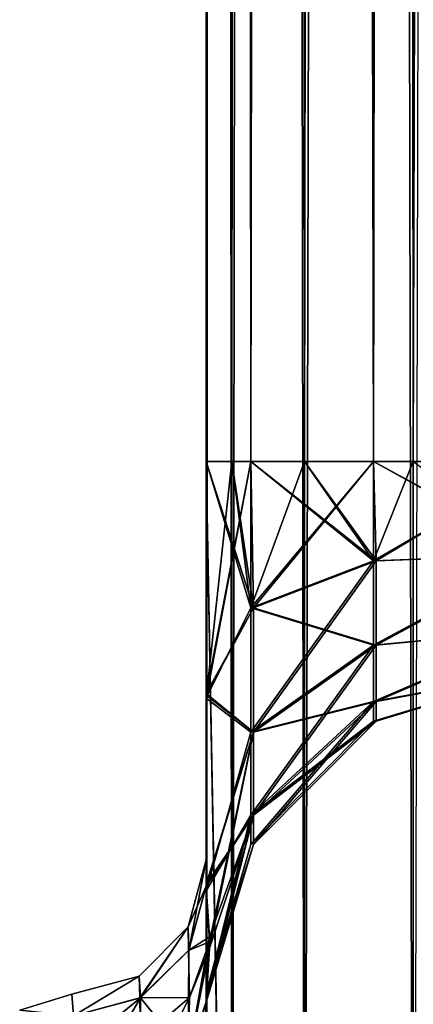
# Model space of a CAD drawing. Extents: x -23 to 470, y -2000 to 0.
# Tile 25 of 246: x 50 to 64, y -1948 to -1912. Entities that reach past the tile are written whole.
import ezdxf

# ---------------------------------------------------------------- set-up
doc = ezdxf.new("R2010")
doc.units = 0
doc.header["$LTSCALE"] = 68.916985
for name, color, linetype in [('10', 7, 'CONTINUOUS'), ('16', 7, 'CONTINUOUS'), ('17', 7, 'CONTINUOUS'), ('18', 7, 'CONTINUOUS'), ('24', 7, 'CONTINUOUS'), ('25', 7, 'CONTINUOUS'), ('45', 7, 'CONTINUOUS'), ('46', 7, 'CONTINUOUS'), ('47', 7, 'CONTINUOUS'), ('49', 7, 'CONTINUOUS'), ('50', 7, 'CONTINUOUS'), ('59', 7, 'CONTINUOUS'), ('64', 7, 'CONTINUOUS'), ('65', 7, 'CONTINUOUS'), ('68', 7, 'CONTINUOUS'), ('71', 7, 'CONTINUOUS')]:
    doc.layers.add(name, color=color, linetype=linetype)

msp = doc.modelspace()

# ---------------------------------------------------------------- linework, layer by layer
at = {"layer": '10', "linetype": 'CONTINUOUS'}
for points in [[(56.45, -1936.859, -1.949), (56.45, -1942.999, 0), (56.45, -1928.15), (56.45, -1936.859, -1.949)], [(56.45, -1928.15), (56.45, -1942.999, 0), (56.45, -1936.864, 1.951), (56.45, -1928.15)], [(56.45, -1982.865, -81.431), (56.45, -1983.734, -81), (56.45, -1928.15, -82), (56.45, -1982.865, -81.431)], [(56.45, -1928.15, -82), (56.45, -1983.734, -81), (56.45, -1936.98, -79.992), (56.45, -1928.15, -82)], [(56.45, -1980, -82), (56.45, -1982.865, -81.431), (56.45, -1928.15, -82), (56.45, -1980, -82)], [(56.45, -1928.15, -41), (56.45, -1936.979, -43.007), (56.45, -1936.811, -39.074), (56.45, -1928.15, -41)], [(56.45, -1928.15, 41), (56.45, -1936.807, 39.076), (56.45, -1936.98, 43.008), (56.45, -1928.15, 41)], [(56.45, -1928.15, 82), (56.45, -1936.979, 79.993), (56.45, -1980, 82), (56.45, -1928.15, 82)], [(56.45, -1936.807, 39.076), (56.45, -1943.901, 33.621), (56.45, -1987.5, 74.5), (56.45, -1936.807, 39.076)], [(56.45, -1936.98, 43.008), (56.45, -1936.807, 39.076), (56.45, -1987.5, 74.5), (56.45, -1936.98, 43.008)], [(56.45, -1936.811, -39.074), (56.45, -1936.979, -43.007), (56.45, -1977.313, -28.505), (56.45, -1936.811, -39.074)], [(56.45, -1943.906, -33.615), (56.45, -1936.811, -39.074), (56.45, -1977.313, -28.505), (56.45, -1943.906, -33.615)], [(56.45, -1943.979, -7.473), (56.45, -1942.999, 0), (56.45, -1936.859, -1.949), (56.45, -1943.979, -7.473)], [(56.45, -1942.999, 0), (56.45, -1943.98, 7.475), (56.45, -1936.864, 1.951), (56.45, -1942.999, 0)], [(56.45, -1936.979, -43.007), (56.45, -1944.159, -48.696), (56.45, -1977.313, -28.505), (56.45, -1936.979, -43.007)], [(56.45, -1936.979, 79.993), (56.45, -1944.159, 74.304), (56.45, -1985.305, 79.801), (56.45, -1936.979, 79.993)], [(56.45, -1980, 82), (56.45, -1936.979, 79.993), (56.45, -1982.865, 81.431), (56.45, -1980, 82)], [(56.45, -1982.865, 81.431), (56.45, -1936.979, 79.993), (56.45, -1983.734, 81), (56.45, -1982.865, 81.431)], [(56.45, -1983.734, 81), (56.45, -1936.979, 79.993), (56.45, -1985.305, 79.801), (56.45, -1983.734, 81)], [(56.45, -1986.933, -77.36), (56.45, -1987.5, -74.5), (56.45, -1936.98, -79.992), (56.45, -1986.933, -77.36)], [(56.45, -1936.98, -79.992), (56.45, -1987.5, -74.5), (56.45, -1944.16, -74.302), (56.45, -1936.98, -79.992)], [(56.45, -1986.5, -78.234), (56.45, -1986.933, -77.36), (56.45, -1936.98, -79.992), (56.45, -1986.5, -78.234)], [(56.45, -1985.305, -79.801), (56.45, -1986.5, -78.234), (56.45, -1936.98, -79.992), (56.45, -1985.305, -79.801)], [(56.45, -1983.734, -81), (56.45, -1985.305, -79.801), (56.45, -1936.98, -79.992), (56.45, -1983.734, -81)], [(56.45, -1944.16, 48.698), (56.45, -1936.98, 43.008), (56.45, -1987.5, 74.5), (56.45, -1944.16, 48.698)], [(56.45, -1943.901, 33.621), (56.45, -1947.986, 25.663), (56.45, -1966.313, 28.431), (56.45, -1943.901, 33.621)], [(56.45, -1987.5, 74.5), (56.45, -1943.901, 33.621), (56.45, -1977.313, 28.505), (56.45, -1987.5, 74.5)], [(56.45, -1977.313, 28.505), (56.45, -1943.901, 33.621), (56.45, -1966.313, 28.431), (56.45, -1977.313, 28.505)], [(56.45, -1947.989, -25.652), (56.45, -1943.906, -33.615), (56.45, -1966.313, -28.431), (56.45, -1947.989, -25.652)], [(56.45, -1966.313, -28.431), (56.45, -1943.906, -33.615), (56.45, -1977.313, -28.505), (56.45, -1966.313, -28.431)], [(56.45, -1948.128, -56.917), (56.45, -1987.5, -24.51), (56.45, -1944.159, -48.696), (56.45, -1948.128, -56.917)], [(56.45, -1944.159, -48.696), (56.45, -1987.5, -24.51), (56.45, -1977.313, -28.505), (56.45, -1944.159, -48.696)], [(56.45, -1944.159, 74.304), (56.45, -1948.128, 66.083), (56.45, -1987.5, 74.5), (56.45, -1944.159, 74.304)], [(56.45, -1985.305, 79.801), (56.45, -1944.159, 74.304), (56.45, -1986.5, 78.234), (56.45, -1985.305, 79.801)], [(56.45, -1986.5, 78.234), (56.45, -1944.159, 74.304), (56.45, -1986.933, 77.36), (56.45, -1986.5, 78.234)], [(56.45, -1986.933, 77.36), (56.45, -1944.159, 74.304), (56.45, -1987.5, 74.5), (56.45, -1986.933, 77.36)], [(56.45, -1987.5, -74.5), (56.45, -1987.5, -24.51), (56.45, -1944.16, -74.302), (56.45, -1987.5, -74.5)], [(56.45, -1944.16, -74.302), (56.45, -1987.5, -24.51), (56.45, -1948.129, -66.08), (56.45, -1944.16, -74.302)], [(56.45, -1948.129, 56.92), (56.45, -1944.16, 48.698), (56.45, -1987.5, 74.5), (56.45, -1948.129, 56.92)], [(56.45, -1947.986, 25.663), (56.45, -1948.299, 16.71), (56.45, -1956.131, 24.267), (56.45, -1947.986, 25.663)], [(56.45, -1966.313, 28.431), (56.45, -1947.986, 25.663), (56.45, -1956.131, 24.267), (56.45, -1966.313, 28.431)], [(56.45, -1948.297, -16.708), (56.45, -1947.989, -25.652), (56.45, -1956.131, -24.267), (56.45, -1948.297, -16.708)], [(56.45, -1956.131, -24.267), (56.45, -1947.989, -25.652), (56.45, -1966.313, -28.431), (56.45, -1956.131, -24.267)], [(56.45, -1948.129, -66.08), (56.45, -1987.5, -24.51), (56.45, -1948.128, -56.917), (56.45, -1948.129, -66.08)], [(56.45, -1948.128, 66.083), (56.45, -1948.129, 56.92), (56.45, -1987.5, 74.5), (56.45, -1948.128, 66.083)]]:
    msp.add_3dface(points, dxfattribs=at)
at = {"layer": '16', "linetype": 'CONTINUOUS'}
for points in [[(49.5, -1948.602, -5.341), (49.5, -1948.602, 5.341), (51.444, -1948), (49.5, -1948.602, -5.341)], [(51.444, -1948), (49.5, -1948.602, 5.341), (51.5, -1948.811, 6.186), (51.444, -1948)], [(51.5, -1948.811, -6.186), (49.5, -1948.602, -5.341), (51.444, -1948), (51.5, -1948.811, -6.186)]]:
    msp.add_3dface(points, dxfattribs=at)
at = {"layer": '17', "linetype": 'CONTINUOUS'}
for points in [[(56.45, -20, 82), (56.45, -71.85, 82), (57.402, -1980, 86.784), (56.45, -20, 82)], [(56.45, -20, 82), (57.402, -1980, 86.784), (57.402, -20, 86.784), (56.45, -20, 82)], [(57.402, -1980, 86.784), (60.111, -1980, 90.839), (57.402, -20, 86.784), (57.402, -1980, 86.784)], [(57.402, -20, 86.784), (60.111, -1980, 90.839), (60.111, -20, 90.839), (57.402, -20, 86.784)], [(60.111, -1980, 90.839), (64.16, -1980, 93.546), (60.111, -20, 90.839), (60.111, -1980, 90.839)], [(60.111, -20, 90.839), (64.16, -1980, 93.546), (64.16, -20, 93.546), (60.111, -20, 90.839)], [(64.16, -1980, 93.546), (69.05, -1980, 94.5), (64.16, -20, 93.546), (64.16, -1980, 93.546)], [(56.45, -71.85, 82), (56.45, -1928.15, 82), (57.402, -1980, 86.784), (56.45, -71.85, 82)], [(56.45, -1928.15, 82), (56.45, -71.85, 82), (57.402, -71.85, 77.216), (56.45, -1928.15, 82)], [(57.402, -1928.15, 77.216), (56.45, -1928.15, 82), (57.402, -71.85, 77.216), (57.402, -1928.15, 77.216)], [(58.112, -1928.15, 75.773), (57.402, -1928.15, 77.216), (58.125, -71.85, 75.75), (58.112, -1928.15, 75.773)], [(58.125, -71.85, 75.75), (57.402, -1928.15, 77.216), (57.402, -71.85, 77.216), (58.125, -71.85, 75.75)], [(60.111, -1928.15, 73.161), (58.112, -1928.15, 75.773), (60.111, -71.85, 73.161), (60.111, -1928.15, 73.161)], [(60.111, -71.85, 73.161), (58.112, -1928.15, 75.773), (58.125, -71.85, 75.75), (60.111, -71.85, 73.161)], [(62.68, -1928.15, 71.186), (60.111, -1928.15, 73.161), (62.702, -71.85, 71.173), (62.68, -1928.15, 71.186)], [(62.702, -71.85, 71.173), (60.111, -1928.15, 73.161), (60.111, -71.85, 73.161), (62.702, -71.85, 71.173)], [(64.16, -1928.15, 70.454), (62.68, -1928.15, 71.186), (64.16, -71.85, 70.454), (64.16, -1928.15, 70.454)], [(64.16, -71.85, 70.454), (62.68, -1928.15, 71.186), (62.702, -71.85, 71.173), (64.16, -71.85, 70.454)], [(56.45, -1928.15, 82), (56.45, -1980, 82), (57.402, -1980, 86.784), (56.45, -1928.15, 82)]]:
    msp.add_3dface(points, dxfattribs=at)
at = {"layer": '18', "linetype": 'CONTINUOUS'}
for points in [[(56.45, -1928.15, -82), (56.45, -71.85, -82), (57.402, -20, -86.784), (56.45, -1928.15, -82)], [(56.45, -1980, -82), (56.45, -1928.15, -82), (57.402, -20, -86.784), (56.45, -1980, -82)], [(57.402, -1980, -86.784), (56.45, -1980, -82), (57.402, -20, -86.784), (57.402, -1980, -86.784)], [(60.111, -1980, -90.839), (57.402, -1980, -86.784), (60.111, -20, -90.839), (60.111, -1980, -90.839)], [(60.111, -20, -90.839), (57.402, -1980, -86.784), (57.402, -20, -86.784), (60.111, -20, -90.839)], [(64.16, -1980, -93.546), (60.111, -1980, -90.839), (64.16, -20, -93.546), (64.16, -1980, -93.546)], [(64.16, -20, -93.546), (60.111, -1980, -90.839), (60.111, -20, -90.839), (64.16, -20, -93.546)], [(69.05, -20, -94.5), (64.16, -1980, -93.546), (64.16, -20, -93.546), (69.05, -20, -94.5)], [(56.45, -71.85, -82), (56.45, -1928.15, -82), (57.402, -1928.15, -77.216), (56.45, -71.85, -82)], [(56.45, -71.85, -82), (57.402, -1928.15, -77.216), (57.402, -71.85, -77.216), (56.45, -71.85, -82)], [(57.402, -1928.15, -77.216), (58.112, -1928.15, -75.773), (57.402, -71.85, -77.216), (57.402, -1928.15, -77.216)], [(57.402, -71.85, -77.216), (58.112, -1928.15, -75.773), (58.125, -71.85, -75.75), (57.402, -71.85, -77.216)], [(58.112, -1928.15, -75.773), (60.111, -1928.15, -73.161), (58.125, -71.85, -75.75), (58.112, -1928.15, -75.773)], [(58.125, -71.85, -75.75), (60.111, -1928.15, -73.161), (60.111, -71.85, -73.161), (58.125, -71.85, -75.75)], [(60.111, -1928.15, -73.161), (62.68, -1928.15, -71.186), (60.111, -71.85, -73.161), (60.111, -1928.15, -73.161)], [(60.111, -71.85, -73.161), (62.68, -1928.15, -71.186), (62.702, -71.85, -71.173), (60.111, -71.85, -73.161)], [(62.68, -1928.15, -71.186), (64.16, -1928.15, -70.454), (62.702, -71.85, -71.173), (62.68, -1928.15, -71.186)], [(62.702, -71.85, -71.173), (64.16, -1928.15, -70.454), (64.16, -71.85, -70.454), (62.702, -71.85, -71.173)]]:
    msp.add_3dface(points, dxfattribs=at)
at = {"layer": '24', "linetype": 'CONTINUOUS'}
for points in [[(56.45, -71.85, -41), (56.45, -1928.15, -41), (58.112, -1928.15, -34.773), (56.45, -71.85, -41)], [(56.45, -1928.15, -41), (56.45, -71.85, -41), (57.402, -71.85, -45.784), (56.45, -1928.15, -41)], [(56.45, -71.85, -41), (58.112, -1928.15, -34.773), (58.125, -71.85, -34.75), (56.45, -71.85, -41)], [(58.112, -1928.15, -47.227), (56.45, -1928.15, -41), (57.402, -71.85, -45.784), (58.112, -1928.15, -47.227)], [(58.125, -71.85, -47.25), (58.112, -1928.15, -47.227), (57.402, -71.85, -45.784), (58.125, -71.85, -47.25)], [(58.112, -1928.15, -34.773), (62.683, -1928.15, -30.185), (58.125, -71.85, -34.75), (58.112, -1928.15, -34.773)], [(62.683, -1928.15, -51.815), (58.112, -1928.15, -47.227), (60.111, -71.85, -49.839), (62.683, -1928.15, -51.815)], [(60.111, -71.85, -49.839), (58.112, -1928.15, -47.227), (58.125, -71.85, -47.25), (60.111, -71.85, -49.839)], [(58.125, -71.85, -34.75), (62.683, -1928.15, -30.185), (62.706, -71.85, -30.171), (58.125, -71.85, -34.75)], [(62.702, -71.85, -51.827), (62.683, -1928.15, -51.815), (60.111, -71.85, -49.839), (62.702, -71.85, -51.827)], [(62.683, -1928.15, -30.185), (68.95, -1928.15, -28.5), (62.706, -71.85, -30.171), (62.683, -1928.15, -30.185)], [(68.95, -1928.15, -53.5), (62.683, -1928.15, -51.815), (64.16, -71.85, -52.546), (68.95, -1928.15, -53.5)], [(64.16, -71.85, -52.546), (62.683, -1928.15, -51.815), (62.702, -71.85, -51.827), (64.16, -71.85, -52.546)], [(68.95, -1916.55, -28.5), (68.95, -83.45, -28.5), (62.706, -71.85, -30.171), (68.95, -1916.55, -28.5)], [(68.95, -1928.15, -28.5), (68.95, -1916.55, -28.5), (62.706, -71.85, -30.171), (68.95, -1928.15, -28.5)]]:
    msp.add_3dface(points, dxfattribs=at)
at = {"layer": '25', "linetype": 'CONTINUOUS'}
for points in [[(56.45, -71.85, 41), (56.45, -1928.15, 41), (57.402, -1928.15, 45.784), (56.45, -71.85, 41)], [(56.45, -1928.15, 41), (56.45, -71.85, 41), (58.125, -71.85, 34.75), (56.45, -1928.15, 41)], [(58.112, -1928.15, 47.227), (56.45, -71.85, 41), (57.402, -1928.15, 45.784), (58.112, -1928.15, 47.227)], [(56.45, -71.85, 41), (58.112, -1928.15, 47.227), (58.125, -71.85, 47.25), (56.45, -71.85, 41)], [(57.402, -1928.15, 36.216), (56.45, -1928.15, 41), (58.125, -71.85, 34.75), (57.402, -1928.15, 36.216)], [(58.112, -1928.15, 34.773), (57.402, -1928.15, 36.216), (58.125, -71.85, 34.75), (58.112, -1928.15, 34.773)], [(58.112, -1928.15, 47.227), (60.111, -1928.15, 49.839), (58.125, -71.85, 47.25), (58.112, -1928.15, 47.227)], [(60.111, -1928.15, 32.161), (58.112, -1928.15, 34.773), (58.125, -71.85, 34.75), (60.111, -1928.15, 32.161)], [(60.111, -1928.15, 49.839), (62.68, -1928.15, 51.814), (58.125, -71.85, 47.25), (60.111, -1928.15, 49.839)], [(58.125, -71.85, 47.25), (62.68, -1928.15, 51.814), (62.706, -71.85, 51.829), (58.125, -71.85, 47.25)], [(62.706, -71.85, 30.171), (60.111, -1928.15, 32.161), (58.125, -71.85, 34.75), (62.706, -71.85, 30.171)], [(62.68, -1928.15, 30.186), (60.111, -1928.15, 32.161), (62.706, -71.85, 30.171), (62.68, -1928.15, 30.186)], [(62.68, -1928.15, 51.814), (64.16, -1928.15, 52.546), (62.706, -71.85, 51.829), (62.68, -1928.15, 51.814)], [(64.16, -1928.15, 29.454), (62.68, -1928.15, 30.186), (62.706, -71.85, 30.171), (64.16, -1928.15, 29.454)], [(64.16, -1928.15, 52.546), (68.95, -83.45, 53.5), (62.706, -71.85, 51.829), (64.16, -1928.15, 52.546)], [(68.95, -71.85, 28.5), (64.16, -1928.15, 29.454), (62.706, -71.85, 30.171), (68.95, -71.85, 28.5)]]:
    msp.add_3dface(points, dxfattribs=at)
at = {"layer": '45', "linetype": 'CONTINUOUS'}
for points in [[(56.45, -1928.15, 41), (56.45, -1936.98, 43.008), (57.402, -1928.15, 45.784), (56.45, -1928.15, 41)], [(56.45, -1936.98, 43.008), (58.112, -1928.15, 47.227), (57.402, -1928.15, 45.784), (56.45, -1936.98, 43.008)], [(58.112, -1928.15, 47.227), (56.45, -1936.98, 43.008), (58.112, -1933.612, 48.314), (58.112, -1928.15, 47.227)], [(56.45, -1936.979, 79.993), (56.45, -1928.15, 82), (58.112, -1933.612, 74.686), (56.45, -1936.979, 79.993)], [(56.45, -1928.15, 82), (57.402, -1928.15, 77.216), (58.112, -1933.612, 74.686), (56.45, -1928.15, 82)], [(57.402, -1928.15, 77.216), (58.112, -1928.15, 75.773), (58.112, -1933.612, 74.686), (57.402, -1928.15, 77.216)], [(58.112, -1928.15, 75.773), (60.111, -1928.15, 73.161), (62.683, -1931.856, 70.447), (58.112, -1928.15, 75.773)], [(58.112, -1933.612, 74.686), (58.112, -1928.15, 75.773), (62.683, -1931.856, 70.447), (58.112, -1933.612, 74.686)], [(62.68, -1928.15, 51.814), (60.111, -1928.15, 49.839), (58.112, -1933.612, 48.314), (62.68, -1928.15, 51.814)], [(62.68, -1928.15, 51.814), (58.112, -1933.612, 48.314), (62.683, -1931.856, 52.553), (62.68, -1928.15, 51.814)], [(60.111, -1928.15, 49.839), (58.112, -1928.15, 47.227), (58.112, -1933.612, 48.314), (60.111, -1928.15, 49.839)], [(60.111, -1928.15, 73.161), (62.68, -1928.15, 71.186), (62.683, -1931.856, 70.447), (60.111, -1928.15, 73.161)], [(62.68, -1928.15, 71.186), (64.16, -1928.15, 70.454), (68.937, -1931.621, 68.708), (62.68, -1928.15, 71.186)], [(62.683, -1931.856, 70.447), (62.68, -1928.15, 71.186), (68.937, -1931.621, 68.708), (62.683, -1931.856, 70.447)], [(64.16, -1928.15, 52.546), (62.68, -1928.15, 51.814), (62.683, -1931.856, 52.553), (64.16, -1928.15, 52.546)], [(69.05, -1928.15, 53.5), (64.16, -1928.15, 52.546), (62.683, -1931.856, 52.553), (69.05, -1928.15, 53.5)], [(69.05, -1928.15, 53.5), (62.683, -1931.856, 52.553), (68.937, -1931.621, 54.292), (69.05, -1928.15, 53.5)], [(62.683, -1931.856, 52.553), (62.683, -1934.998, 54.652), (68.937, -1931.621, 54.292), (62.683, -1931.856, 52.553)], [(68.937, -1931.621, 54.292), (62.683, -1934.998, 54.652), (68.937, -1934.405, 56.512), (68.937, -1931.621, 54.292)], [(62.683, -1934.998, 68.348), (62.683, -1931.856, 70.447), (68.937, -1931.621, 68.708), (62.683, -1934.998, 68.348)], [(68.937, -1934.405, 66.488), (62.683, -1934.998, 68.348), (68.937, -1931.621, 68.708), (68.937, -1934.405, 66.488)], [(58.112, -1933.612, 48.314), (58.112, -1938.242, 51.408), (62.683, -1931.856, 52.553), (58.112, -1933.612, 48.314)], [(62.683, -1931.856, 52.553), (58.112, -1938.242, 51.408), (62.683, -1934.998, 54.652), (62.683, -1931.856, 52.553)], [(62.683, -1934.998, 68.348), (58.112, -1933.612, 74.686), (62.683, -1931.856, 70.447), (62.683, -1934.998, 68.348)], [(58.112, -1933.612, 48.314), (56.45, -1936.98, 43.008), (58.112, -1938.242, 51.408), (58.112, -1933.612, 48.314)], [(58.112, -1938.242, 71.592), (56.45, -1936.979, 79.993), (58.112, -1933.612, 74.686), (58.112, -1938.242, 71.592)], [(58.112, -1938.242, 71.592), (58.112, -1933.612, 74.686), (62.683, -1934.998, 68.348), (58.112, -1938.242, 71.592)], [(62.683, -1934.998, 54.652), (62.683, -1937.097, 57.794), (68.937, -1934.405, 56.512), (62.683, -1934.998, 54.652)], [(68.937, -1934.405, 56.512), (62.683, -1937.097, 57.794), (68.937, -1935.949, 59.72), (68.937, -1934.405, 56.512)], [(62.683, -1937.097, 65.206), (62.683, -1934.998, 68.348), (68.937, -1934.405, 66.488), (62.683, -1937.097, 65.206)], [(68.937, -1935.949, 63.28), (62.683, -1937.097, 65.206), (68.937, -1934.405, 66.488), (68.937, -1935.949, 63.28)], [(58.112, -1938.242, 51.408), (58.112, -1941.336, 56.038), (62.683, -1934.998, 54.652), (58.112, -1938.242, 51.408)], [(62.683, -1934.998, 54.652), (58.112, -1941.336, 56.038), (62.683, -1937.097, 57.794), (62.683, -1934.998, 54.652)], [(62.683, -1937.097, 65.206), (58.112, -1938.242, 71.592), (62.683, -1934.998, 68.348), (62.683, -1937.097, 65.206)], [(62.683, -1937.097, 57.794), (62.683, -1937.835, 61.5), (68.937, -1935.949, 59.72), (62.683, -1937.097, 57.794)], [(62.683, -1937.835, 61.5), (62.683, -1937.097, 65.206), (68.937, -1935.949, 63.28), (62.683, -1937.835, 61.5)], [(68.937, -1935.949, 59.72), (62.683, -1937.835, 61.5), (68.937, -1935.949, 63.28), (68.937, -1935.949, 59.72)], [(56.45, -1944.159, 74.304), (56.45, -1936.979, 79.993), (58.112, -1938.242, 71.592), (56.45, -1944.159, 74.304)], [(56.45, -1936.98, 43.008), (56.45, -1944.16, 48.698), (58.112, -1938.242, 51.408), (56.45, -1936.98, 43.008)], [(58.112, -1941.336, 56.038), (58.112, -1942.423, 61.5), (62.683, -1937.097, 57.794), (58.112, -1941.336, 56.038)], [(62.683, -1937.097, 57.794), (58.112, -1942.423, 61.5), (62.683, -1937.835, 61.5), (62.683, -1937.097, 57.794)], [(58.112, -1941.336, 66.962), (58.112, -1938.242, 71.592), (62.683, -1937.097, 65.206), (58.112, -1941.336, 66.962)], [(62.683, -1937.835, 61.5), (58.112, -1941.336, 66.962), (62.683, -1937.097, 65.206), (62.683, -1937.835, 61.5)], [(58.112, -1942.423, 61.5), (58.112, -1941.336, 66.962), (62.683, -1937.835, 61.5), (58.112, -1942.423, 61.5)], [(58.112, -1938.242, 51.408), (56.45, -1944.16, 48.698), (58.112, -1941.336, 56.038), (58.112, -1938.242, 51.408)], [(58.112, -1941.336, 66.962), (56.45, -1944.159, 74.304), (58.112, -1938.242, 71.592), (58.112, -1941.336, 66.962)], [(56.45, -1944.16, 48.698), (56.45, -1948.129, 56.92), (58.112, -1941.336, 56.038), (56.45, -1944.16, 48.698)], [(58.112, -1941.336, 56.038), (56.45, -1948.129, 56.92), (58.112, -1942.423, 61.5), (58.112, -1941.336, 56.038)], [(56.45, -1948.128, 66.083), (56.45, -1944.159, 74.304), (58.112, -1941.336, 66.962), (56.45, -1948.128, 66.083)], [(58.112, -1942.423, 61.5), (56.45, -1948.128, 66.083), (58.112, -1941.336, 66.962), (58.112, -1942.423, 61.5)], [(56.45, -1948.129, 56.92), (56.45, -1948.128, 66.083), (58.112, -1942.423, 61.5), (56.45, -1948.129, 56.92)]]:
    msp.add_3dface(points, dxfattribs=at)
at = {"layer": '46', "linetype": 'CONTINUOUS'}
for points in [[(56.45, -1928.15, -82), (56.45, -1936.98, -79.992), (57.402, -1928.15, -77.216), (56.45, -1928.15, -82)], [(56.45, -1936.98, -79.992), (58.112, -1928.15, -75.773), (57.402, -1928.15, -77.216), (56.45, -1936.98, -79.992)], [(58.112, -1928.15, -75.773), (56.45, -1936.98, -79.992), (58.112, -1933.612, -74.686), (58.112, -1928.15, -75.773)], [(56.45, -1936.979, -43.007), (56.45, -1928.15, -41), (58.112, -1933.612, -48.314), (56.45, -1936.979, -43.007)], [(56.45, -1928.15, -41), (58.112, -1928.15, -47.227), (58.112, -1933.612, -48.314), (56.45, -1928.15, -41)], [(62.68, -1928.15, -71.186), (60.111, -1928.15, -73.161), (58.112, -1933.612, -74.686), (62.68, -1928.15, -71.186)], [(62.68, -1928.15, -71.186), (58.112, -1933.612, -74.686), (62.683, -1931.856, -70.447), (62.68, -1928.15, -71.186)], [(60.111, -1928.15, -73.161), (58.112, -1928.15, -75.773), (58.112, -1933.612, -74.686), (60.111, -1928.15, -73.161)], [(58.112, -1928.15, -47.227), (62.683, -1928.15, -51.815), (62.683, -1931.856, -52.553), (58.112, -1928.15, -47.227)], [(58.112, -1933.612, -48.314), (58.112, -1928.15, -47.227), (62.683, -1931.856, -52.553), (58.112, -1933.612, -48.314)], [(64.16, -1928.15, -70.454), (62.68, -1928.15, -71.186), (62.683, -1931.856, -70.447), (64.16, -1928.15, -70.454)], [(69.05, -1928.15, -69.5), (64.16, -1928.15, -70.454), (62.683, -1931.856, -70.447), (69.05, -1928.15, -69.5)], [(69.05, -1928.15, -69.5), (62.683, -1931.856, -70.447), (68.937, -1931.621, -68.708), (69.05, -1928.15, -69.5)], [(62.683, -1928.15, -51.815), (68.95, -1928.15, -53.5), (68.937, -1931.621, -54.292), (62.683, -1928.15, -51.815)], [(62.683, -1931.856, -52.553), (62.683, -1928.15, -51.815), (68.937, -1931.621, -54.292), (62.683, -1931.856, -52.553)], [(62.683, -1931.856, -70.447), (62.683, -1934.998, -68.348), (68.937, -1931.621, -68.708), (62.683, -1931.856, -70.447)], [(68.937, -1931.621, -68.708), (62.683, -1934.998, -68.348), (68.937, -1934.405, -66.488), (68.937, -1931.621, -68.708)], [(62.683, -1934.998, -54.652), (62.683, -1931.856, -52.553), (68.937, -1931.621, -54.292), (62.683, -1934.998, -54.652)], [(68.937, -1934.405, -56.512), (62.683, -1934.998, -54.652), (68.937, -1931.621, -54.292), (68.937, -1934.405, -56.512)], [(58.112, -1933.612, -74.686), (58.112, -1938.242, -71.592), (62.683, -1931.856, -70.447), (58.112, -1933.612, -74.686)], [(62.683, -1931.856, -70.447), (58.112, -1938.242, -71.592), (62.683, -1934.998, -68.348), (62.683, -1931.856, -70.447)], [(62.683, -1934.998, -54.652), (58.112, -1933.612, -48.314), (62.683, -1931.856, -52.553), (62.683, -1934.998, -54.652)], [(58.112, -1933.612, -74.686), (56.45, -1936.98, -79.992), (58.112, -1938.242, -71.592), (58.112, -1933.612, -74.686)], [(58.112, -1938.242, -51.408), (56.45, -1936.979, -43.007), (58.112, -1933.612, -48.314), (58.112, -1938.242, -51.408)], [(58.112, -1938.242, -51.408), (58.112, -1933.612, -48.314), (62.683, -1934.998, -54.652), (58.112, -1938.242, -51.408)], [(62.683, -1934.998, -68.348), (62.683, -1937.097, -65.206), (68.937, -1934.405, -66.488), (62.683, -1934.998, -68.348)], [(68.937, -1934.405, -66.488), (62.683, -1937.097, -65.206), (68.937, -1935.949, -63.28), (68.937, -1934.405, -66.488)], [(62.683, -1937.097, -57.794), (62.683, -1934.998, -54.652), (68.937, -1934.405, -56.512), (62.683, -1937.097, -57.794)], [(68.937, -1935.949, -59.72), (62.683, -1937.097, -57.794), (68.937, -1934.405, -56.512), (68.937, -1935.949, -59.72)], [(58.112, -1938.242, -71.592), (58.112, -1941.336, -66.962), (62.683, -1934.998, -68.348), (58.112, -1938.242, -71.592)], [(62.683, -1934.998, -68.348), (58.112, -1941.336, -66.962), (62.683, -1937.097, -65.206), (62.683, -1934.998, -68.348)], [(62.683, -1937.097, -57.794), (58.112, -1938.242, -51.408), (62.683, -1934.998, -54.652), (62.683, -1937.097, -57.794)], [(62.683, -1937.097, -65.206), (62.683, -1937.835, -61.5), (68.937, -1935.949, -63.28), (62.683, -1937.097, -65.206)], [(62.683, -1937.835, -61.5), (62.683, -1937.097, -57.794), (68.937, -1935.949, -59.72), (62.683, -1937.835, -61.5)], [(68.937, -1935.949, -63.28), (62.683, -1937.835, -61.5), (68.937, -1935.949, -59.72), (68.937, -1935.949, -63.28)], [(56.45, -1944.159, -48.696), (56.45, -1936.979, -43.007), (58.112, -1938.242, -51.408), (56.45, -1944.159, -48.696)], [(56.45, -1936.98, -79.992), (56.45, -1944.16, -74.302), (58.112, -1938.242, -71.592), (56.45, -1936.98, -79.992)], [(58.112, -1941.336, -66.962), (58.112, -1942.423, -61.5), (62.683, -1937.097, -65.206), (58.112, -1941.336, -66.962)], [(62.683, -1937.097, -65.206), (58.112, -1942.423, -61.5), (62.683, -1937.835, -61.5), (62.683, -1937.097, -65.206)], [(58.112, -1941.336, -56.038), (58.112, -1938.242, -51.408), (62.683, -1937.097, -57.794), (58.112, -1941.336, -56.038)], [(62.683, -1937.835, -61.5), (58.112, -1941.336, -56.038), (62.683, -1937.097, -57.794), (62.683, -1937.835, -61.5)], [(58.112, -1942.423, -61.5), (58.112, -1941.336, -56.038), (62.683, -1937.835, -61.5), (58.112, -1942.423, -61.5)], [(58.112, -1938.242, -71.592), (56.45, -1944.16, -74.302), (58.112, -1941.336, -66.962), (58.112, -1938.242, -71.592)], [(58.112, -1941.336, -56.038), (56.45, -1944.159, -48.696), (58.112, -1938.242, -51.408), (58.112, -1941.336, -56.038)], [(56.45, -1944.16, -74.302), (56.45, -1948.129, -66.08), (58.112, -1941.336, -66.962), (56.45, -1944.16, -74.302)], [(58.112, -1941.336, -66.962), (56.45, -1948.129, -66.08), (58.112, -1942.423, -61.5), (58.112, -1941.336, -66.962)], [(56.45, -1948.128, -56.917), (56.45, -1944.159, -48.696), (58.112, -1941.336, -56.038), (56.45, -1948.128, -56.917)], [(58.112, -1942.423, -61.5), (56.45, -1948.128, -56.917), (58.112, -1941.336, -56.038), (58.112, -1942.423, -61.5)], [(56.45, -1948.129, -66.08), (56.45, -1948.128, -56.917), (58.112, -1942.423, -61.5), (56.45, -1948.129, -66.08)]]:
    msp.add_3dface(points, dxfattribs=at)
at = {"layer": '47', "linetype": 'CONTINUOUS'}
for points in [[(56.45, -1956.131, 24.267), (56.45, -1948.299, 16.71), (55.779, -1955.906, 21.052), (56.45, -1956.131, 24.267)], [(55.779, -1955.906, 21.052), (56.45, -1948.299, 16.71), (55.779, -1950.341, 15.266), (55.779, -1955.906, 21.052)]]:
    msp.add_3dface(points, dxfattribs=at)
at = {"layer": '49', "linetype": 'CONTINUOUS'}
msp.add_3dface([(56.45, -1948.297, -16.708), (56.45, -1956.131, -24.267), (55.779, -1950.341, -15.266), (56.45, -1948.297, -16.708)], dxfattribs=at)
at = {"layer": '50', "linetype": 'CONTINUOUS'}
for points in [[(56.45, -1943.98, 7.475), (56.45, -1942.999, 0), (55.779, -1945.502), (56.45, -1943.98, 7.475)], [(55.779, -1945.502), (56.45, -1942.999, 0), (55.796, -1946.368, -6.837), (55.779, -1945.502)], [(56.45, -1942.999, 0), (56.45, -1943.979, -7.473), (55.796, -1946.368, -6.837), (56.45, -1942.999, 0)], [(55.788, -1946.381, 6.834), (56.45, -1943.98, 7.475), (55.779, -1945.502), (55.788, -1946.381, 6.834)], [(53.946, -1947.332), (53.979, -1948.147, 6.363), (55.779, -1945.502), (53.946, -1947.332)], [(53.946, -1947.332), (55.779, -1945.502), (53.996, -1948.138, -6.365), (53.946, -1947.332)], [(53.979, -1948.147, 6.363), (55.788, -1946.381, 6.834), (55.779, -1945.502), (53.979, -1948.147, 6.363)], [(53.996, -1948.138, -6.365), (55.779, -1945.502), (55.796, -1946.368, -6.837), (53.996, -1948.138, -6.365)], [(51.5, -1948.811, -6.186), (51.444, -1948), (53.946, -1947.332), (51.5, -1948.811, -6.186)], [(51.444, -1948), (51.5, -1948.811, 6.186), (53.946, -1947.332), (51.444, -1948)], [(51.5, -1948.811, -6.186), (53.946, -1947.332), (53.996, -1948.138, -6.365), (51.5, -1948.811, -6.186)], [(51.5, -1948.811, 6.186), (53.979, -1948.147, 6.363), (53.946, -1947.332), (51.5, -1948.811, 6.186)]]:
    msp.add_3dface(points, dxfattribs=at)
at = {"layer": '59', "linetype": 'CONTINUOUS'}
for points in [[(56.45, -71.85), (56.45, -1928.15), (58.112, -1928.15, 6.227), (56.45, -71.85)], [(56.45, -1928.15), (56.45, -71.85), (58.125, -71.85, -6.25), (56.45, -1928.15)], [(56.45, -71.85), (58.112, -1928.15, 6.227), (58.125, -71.85, 6.25), (56.45, -71.85)], [(58.112, -1928.15, -6.227), (56.45, -1928.15), (58.125, -71.85, -6.25), (58.112, -1928.15, -6.227)], [(58.112, -1928.15, 6.227), (62.683, -1928.15, 10.815), (58.125, -71.85, 6.25), (58.112, -1928.15, 6.227)], [(62.683, -1928.15, -10.815), (58.112, -1928.15, -6.227), (58.125, -71.85, -6.25), (62.683, -1928.15, -10.815)], [(58.125, -71.85, 6.25), (62.683, -1928.15, 10.815), (62.706, -71.85, 10.829), (58.125, -71.85, 6.25)], [(62.706, -71.85, -10.829), (62.683, -1928.15, -10.815), (58.125, -71.85, -6.25), (62.706, -71.85, -10.829)], [(62.683, -1928.15, 10.815), (68.95, -1928.15, 12.5), (62.706, -71.85, 10.829), (62.683, -1928.15, 10.815)], [(68.95, -1928.15, -12.5), (62.683, -1928.15, -10.815), (62.706, -71.85, -10.829), (68.95, -1928.15, -12.5)], [(68.95, -1916.55, 12.5), (68.95, -83.45, 12.5), (62.706, -71.85, 10.829), (68.95, -1916.55, 12.5)], [(68.95, -1928.15, 12.5), (68.95, -1916.55, 12.5), (62.706, -71.85, 10.829), (68.95, -1928.15, 12.5)], [(68.95, -1928.15, -12.5), (62.706, -71.85, -10.829), (68.95, -1916.55, -12.5), (68.95, -1928.15, -12.5)], [(68.95, -1916.55, -12.5), (62.706, -71.85, -10.829), (68.95, -83.45, -12.5), (68.95, -1916.55, -12.5)]]:
    msp.add_3dface(points, dxfattribs=at)
at = {"layer": '64', "linetype": 'CONTINUOUS'}
for points in [[(56.45, -1936.859, -1.949), (56.45, -1928.15), (58.212, -1933.612, -7.314), (56.45, -1936.859, -1.949)], [(56.45, -1928.15), (58.112, -1928.15, -6.227), (58.212, -1933.612, -7.314), (56.45, -1928.15)], [(56.45, -1928.15, -41), (56.45, -1936.811, -39.074), (58.112, -1928.15, -34.773), (56.45, -1928.15, -41)], [(58.112, -1928.15, -34.773), (56.45, -1936.811, -39.074), (58.212, -1933.612, -33.686), (58.112, -1928.15, -34.773)], [(62.683, -1928.15, -30.185), (58.112, -1928.15, -34.773), (58.212, -1933.612, -33.686), (62.683, -1928.15, -30.185)], [(58.112, -1928.15, -6.227), (62.683, -1928.15, -10.815), (62.783, -1931.856, -11.553), (58.112, -1928.15, -6.227)], [(58.212, -1933.612, -7.314), (58.112, -1928.15, -6.227), (62.783, -1931.856, -11.553), (58.212, -1933.612, -7.314)], [(62.683, -1928.15, -30.185), (58.212, -1933.612, -33.686), (62.783, -1931.856, -29.447), (62.683, -1928.15, -30.185)], [(68.95, -1928.15, -28.5), (62.683, -1928.15, -30.185), (62.783, -1931.856, -29.447), (68.95, -1928.15, -28.5)], [(62.683, -1928.15, -10.815), (68.95, -1928.15, -12.5), (69.037, -1931.621, -13.292), (62.683, -1928.15, -10.815)], [(62.783, -1931.856, -11.553), (62.683, -1928.15, -10.815), (69.037, -1931.621, -13.292), (62.783, -1931.856, -11.553)], [(68.95, -1928.15, -28.5), (62.783, -1931.856, -29.447), (69.037, -1931.621, -27.708), (68.95, -1928.15, -28.5)], [(62.783, -1931.856, -29.447), (62.783, -1934.998, -27.348), (69.037, -1931.621, -27.708), (62.783, -1931.856, -29.447)], [(69.037, -1931.621, -27.708), (62.783, -1934.998, -27.348), (69.037, -1934.405, -25.488), (69.037, -1931.621, -27.708)], [(62.783, -1934.998, -13.652), (62.783, -1931.856, -11.553), (69.037, -1931.621, -13.292), (62.783, -1934.998, -13.652)], [(69.037, -1934.405, -15.512), (62.783, -1934.998, -13.652), (69.037, -1931.621, -13.292), (69.037, -1934.405, -15.512)], [(58.212, -1933.612, -33.686), (58.212, -1938.242, -30.592), (62.783, -1931.856, -29.447), (58.212, -1933.612, -33.686)], [(62.783, -1931.856, -29.447), (58.212, -1938.242, -30.592), (62.783, -1934.998, -27.348), (62.783, -1931.856, -29.447)], [(62.783, -1934.998, -13.652), (58.212, -1933.612, -7.314), (62.783, -1931.856, -11.553), (62.783, -1934.998, -13.652)], [(58.212, -1938.242, -10.408), (56.45, -1936.859, -1.949), (58.212, -1933.612, -7.314), (58.212, -1938.242, -10.408)], [(58.212, -1933.612, -33.686), (56.45, -1936.811, -39.074), (58.212, -1938.242, -30.592), (58.212, -1933.612, -33.686)], [(58.212, -1938.242, -10.408), (58.212, -1933.612, -7.314), (62.783, -1934.998, -13.652), (58.212, -1938.242, -10.408)], [(62.783, -1934.998, -27.348), (62.783, -1937.097, -24.206), (69.037, -1934.405, -25.488), (62.783, -1934.998, -27.348)], [(69.037, -1934.405, -25.488), (62.783, -1937.097, -24.206), (69.037, -1935.949, -22.28), (69.037, -1934.405, -25.488)], [(62.783, -1937.097, -16.794), (62.783, -1934.998, -13.652), (69.037, -1934.405, -15.512), (62.783, -1937.097, -16.794)], [(69.037, -1935.949, -18.72), (62.783, -1937.097, -16.794), (69.037, -1934.405, -15.512), (69.037, -1935.949, -18.72)], [(58.212, -1938.242, -30.592), (58.212, -1941.336, -25.962), (62.783, -1934.998, -27.348), (58.212, -1938.242, -30.592)], [(62.783, -1934.998, -27.348), (58.212, -1941.336, -25.962), (62.783, -1937.097, -24.206), (62.783, -1934.998, -27.348)], [(62.783, -1937.097, -16.794), (58.212, -1938.242, -10.408), (62.783, -1934.998, -13.652), (62.783, -1937.097, -16.794)], [(62.783, -1937.097, -24.206), (62.783, -1937.835, -20.5), (69.037, -1935.949, -22.28), (62.783, -1937.097, -24.206)], [(62.783, -1937.835, -20.5), (62.783, -1937.097, -16.794), (69.037, -1935.949, -18.72), (62.783, -1937.835, -20.5)], [(69.037, -1935.949, -22.28), (62.783, -1937.835, -20.5), (69.037, -1935.949, -18.72), (69.037, -1935.949, -22.28)], [(56.45, -1936.811, -39.074), (56.45, -1943.906, -33.615), (58.212, -1938.242, -30.592), (56.45, -1936.811, -39.074)], [(56.45, -1943.979, -7.473), (56.45, -1936.859, -1.949), (58.212, -1938.242, -10.408), (56.45, -1943.979, -7.473)], [(58.212, -1941.336, -25.962), (58.212, -1942.423, -20.5), (62.783, -1937.097, -24.206), (58.212, -1941.336, -25.962)], [(62.783, -1937.097, -24.206), (58.212, -1942.423, -20.5), (62.783, -1937.835, -20.5), (62.783, -1937.097, -24.206)], [(58.212, -1941.336, -15.038), (58.212, -1938.242, -10.408), (62.783, -1937.097, -16.794), (58.212, -1941.336, -15.038)], [(62.783, -1937.835, -20.5), (58.212, -1941.336, -15.038), (62.783, -1937.097, -16.794), (62.783, -1937.835, -20.5)], [(58.212, -1942.423, -20.5), (58.212, -1941.336, -15.038), (62.783, -1937.835, -20.5), (58.212, -1942.423, -20.5)], [(58.212, -1941.336, -15.038), (56.45, -1943.979, -7.473), (58.212, -1938.242, -10.408), (58.212, -1941.336, -15.038)], [(58.212, -1938.242, -30.592), (56.45, -1943.906, -33.615), (58.212, -1941.336, -25.962), (58.212, -1938.242, -30.592)], [(56.574, -1945.863, -11.822), (56.45, -1943.979, -7.473), (58.212, -1941.336, -15.038), (56.574, -1945.863, -11.822)], [(56.45, -1943.906, -33.615), (56.45, -1947.989, -25.652), (58.212, -1941.336, -25.962), (56.45, -1943.906, -33.615)], [(58.212, -1941.336, -25.962), (56.45, -1947.989, -25.652), (58.212, -1942.423, -20.5), (58.212, -1941.336, -25.962)], [(56.45, -1948.297, -16.708), (56.574, -1945.863, -11.822), (58.212, -1941.336, -15.038), (56.45, -1948.297, -16.708)], [(58.212, -1942.423, -20.5), (56.45, -1948.297, -16.708), (58.212, -1941.336, -15.038), (58.212, -1942.423, -20.5)], [(56.45, -1947.989, -25.652), (56.45, -1948.297, -16.708), (58.212, -1942.423, -20.5), (56.45, -1947.989, -25.652)]]:
    msp.add_3dface(points, dxfattribs=at)
at = {"layer": '65', "linetype": 'CONTINUOUS'}
for points in [[(56.45, -1943.979, -7.473), (56.574, -1945.863, -11.822), (55.796, -1946.368, -6.837), (56.45, -1943.979, -7.473)], [(56.574, -1945.863, -11.822), (56.45, -1948.297, -16.708), (55.779, -1950.341, -15.266), (56.574, -1945.863, -11.822)], [(56.574, -1945.863, -11.822), (55.779, -1950.341, -15.266), (55.796, -1946.368, -6.837), (56.574, -1945.863, -11.822)], [(55.779, -1950.341, -15.266), (53.996, -1948.138, -6.365), (55.796, -1946.368, -6.837), (55.779, -1950.341, -15.266)], [(51.5, -1952.383, -13.826), (51.583, -1950.135, -9.897), (53.996, -1948.138, -6.365), (51.5, -1952.383, -13.826)], [(53.979, -1951.822, -14.222), (51.5, -1952.383, -13.826), (53.996, -1948.138, -6.365), (53.979, -1951.822, -14.222)], [(51.583, -1950.135, -9.897), (51.5, -1948.811, -6.186), (53.996, -1948.138, -6.365), (51.583, -1950.135, -9.897)], [(55.779, -1950.341, -15.266), (53.979, -1951.822, -14.222), (53.996, -1948.138, -6.365), (55.779, -1950.341, -15.266)]]:
    msp.add_3dface(points, dxfattribs=at)
at = {"layer": '68', "linetype": 'CONTINUOUS'}
for points in [[(56.45, -1928.15), (56.45, -1936.864, 1.951), (58.112, -1928.15, 6.227), (56.45, -1928.15)], [(58.112, -1928.15, 6.227), (56.45, -1936.864, 1.951), (58.212, -1933.612, 7.314), (58.112, -1928.15, 6.227)], [(56.45, -1936.807, 39.076), (56.45, -1928.15, 41), (58.212, -1933.612, 33.686), (56.45, -1936.807, 39.076)], [(56.45, -1928.15, 41), (57.402, -1928.15, 36.216), (58.212, -1933.612, 33.686), (56.45, -1928.15, 41)], [(57.402, -1928.15, 36.216), (58.112, -1928.15, 34.773), (58.212, -1933.612, 33.686), (57.402, -1928.15, 36.216)], [(58.112, -1928.15, 34.773), (60.111, -1928.15, 32.161), (62.783, -1931.856, 29.447), (58.112, -1928.15, 34.773)], [(58.212, -1933.612, 33.686), (58.112, -1928.15, 34.773), (62.783, -1931.856, 29.447), (58.212, -1933.612, 33.686)], [(62.683, -1928.15, 10.815), (58.112, -1928.15, 6.227), (58.212, -1933.612, 7.314), (62.683, -1928.15, 10.815)], [(62.683, -1928.15, 10.815), (58.212, -1933.612, 7.314), (62.783, -1931.856, 11.553), (62.683, -1928.15, 10.815)], [(60.111, -1928.15, 32.161), (62.68, -1928.15, 30.186), (62.783, -1931.856, 29.447), (60.111, -1928.15, 32.161)], [(62.68, -1928.15, 30.186), (64.16, -1928.15, 29.454), (69.037, -1931.621, 27.708), (62.68, -1928.15, 30.186)], [(62.783, -1931.856, 29.447), (62.68, -1928.15, 30.186), (69.037, -1931.621, 27.708), (62.783, -1931.856, 29.447)], [(68.95, -1928.15, 12.5), (62.683, -1928.15, 10.815), (62.783, -1931.856, 11.553), (68.95, -1928.15, 12.5)], [(68.95, -1928.15, 12.5), (62.783, -1931.856, 11.553), (69.037, -1931.621, 13.292), (68.95, -1928.15, 12.5)], [(62.783, -1931.856, 11.553), (62.783, -1934.998, 13.652), (69.037, -1931.621, 13.292), (62.783, -1931.856, 11.553)], [(69.037, -1931.621, 13.292), (62.783, -1934.998, 13.652), (69.037, -1934.405, 15.512), (69.037, -1931.621, 13.292)], [(62.783, -1934.998, 27.348), (62.783, -1931.856, 29.447), (69.037, -1931.621, 27.708), (62.783, -1934.998, 27.348)], [(69.037, -1934.405, 25.488), (62.783, -1934.998, 27.348), (69.037, -1931.621, 27.708), (69.037, -1934.405, 25.488)], [(58.212, -1933.612, 7.314), (58.212, -1938.242, 10.408), (62.783, -1931.856, 11.553), (58.212, -1933.612, 7.314)], [(62.783, -1931.856, 11.553), (58.212, -1938.242, 10.408), (62.783, -1934.998, 13.652), (62.783, -1931.856, 11.553)], [(62.783, -1934.998, 27.348), (58.212, -1933.612, 33.686), (62.783, -1931.856, 29.447), (62.783, -1934.998, 27.348)], [(58.212, -1933.612, 7.314), (56.45, -1936.864, 1.951), (58.212, -1938.242, 10.408), (58.212, -1933.612, 7.314)], [(58.212, -1938.242, 30.592), (56.45, -1936.807, 39.076), (58.212, -1933.612, 33.686), (58.212, -1938.242, 30.592)], [(58.212, -1938.242, 30.592), (58.212, -1933.612, 33.686), (62.783, -1934.998, 27.348), (58.212, -1938.242, 30.592)], [(62.783, -1934.998, 13.652), (62.783, -1937.097, 16.794), (69.037, -1934.405, 15.512), (62.783, -1934.998, 13.652)], [(69.037, -1934.405, 15.512), (62.783, -1937.097, 16.794), (69.037, -1935.949, 18.72), (69.037, -1934.405, 15.512)], [(62.783, -1937.097, 24.206), (62.783, -1934.998, 27.348), (69.037, -1934.405, 25.488), (62.783, -1937.097, 24.206)], [(69.037, -1935.949, 22.28), (62.783, -1937.097, 24.206), (69.037, -1934.405, 25.488), (69.037, -1935.949, 22.28)], [(58.212, -1938.242, 10.408), (58.212, -1941.336, 15.038), (62.783, -1934.998, 13.652), (58.212, -1938.242, 10.408)], [(62.783, -1934.998, 13.652), (58.212, -1941.336, 15.038), (62.783, -1937.097, 16.794), (62.783, -1934.998, 13.652)], [(62.783, -1937.097, 24.206), (58.212, -1938.242, 30.592), (62.783, -1934.998, 27.348), (62.783, -1937.097, 24.206)], [(62.783, -1937.097, 16.794), (62.783, -1937.835, 20.5), (69.037, -1935.949, 18.72), (62.783, -1937.097, 16.794)], [(62.783, -1937.835, 20.5), (62.783, -1937.097, 24.206), (69.037, -1935.949, 22.28), (62.783, -1937.835, 20.5)], [(69.037, -1935.949, 18.72), (62.783, -1937.835, 20.5), (69.037, -1935.949, 22.28), (69.037, -1935.949, 18.72)], [(56.45, -1943.901, 33.621), (56.45, -1936.807, 39.076), (58.212, -1938.242, 30.592), (56.45, -1943.901, 33.621)], [(56.45, -1936.864, 1.951), (56.45, -1943.98, 7.475), (58.212, -1938.242, 10.408), (56.45, -1936.864, 1.951)], [(58.212, -1941.336, 15.038), (58.212, -1942.423, 20.5), (62.783, -1937.097, 16.794), (58.212, -1941.336, 15.038)], [(62.783, -1937.097, 16.794), (58.212, -1942.423, 20.5), (62.783, -1937.835, 20.5), (62.783, -1937.097, 16.794)], [(58.212, -1941.336, 25.962), (58.212, -1938.242, 30.592), (62.783, -1937.097, 24.206), (58.212, -1941.336, 25.962)], [(62.783, -1937.835, 20.5), (58.212, -1941.336, 25.962), (62.783, -1937.097, 24.206), (62.783, -1937.835, 20.5)], [(58.212, -1942.423, 20.5), (58.212, -1941.336, 25.962), (62.783, -1937.835, 20.5), (58.212, -1942.423, 20.5)], [(56.45, -1943.98, 7.475), (56.574, -1946.059, 12.25), (58.212, -1938.242, 10.408), (56.45, -1943.98, 7.475)], [(58.212, -1941.336, 25.962), (56.45, -1943.901, 33.621), (58.212, -1938.242, 30.592), (58.212, -1941.336, 25.962)], [(56.574, -1946.059, 12.25), (56.574, -1946.295, 12.751), (58.212, -1938.242, 10.408), (56.574, -1946.059, 12.25)], [(58.212, -1938.242, 10.408), (56.574, -1946.295, 12.751), (58.212, -1941.336, 15.038), (58.212, -1938.242, 10.408)], [(56.574, -1946.295, 12.751), (56.45, -1948.299, 16.71), (58.212, -1941.336, 15.038), (56.574, -1946.295, 12.751)], [(58.212, -1941.336, 15.038), (56.45, -1948.299, 16.71), (58.212, -1942.423, 20.5), (58.212, -1941.336, 15.038)], [(56.45, -1947.986, 25.663), (56.45, -1943.901, 33.621), (58.212, -1941.336, 25.962), (56.45, -1947.986, 25.663)], [(58.212, -1942.423, 20.5), (56.45, -1947.986, 25.663), (58.212, -1941.336, 25.962), (58.212, -1942.423, 20.5)], [(56.45, -1948.299, 16.71), (56.45, -1947.986, 25.663), (58.212, -1942.423, 20.5), (56.45, -1948.299, 16.71)]]:
    msp.add_3dface(points, dxfattribs=at)
at = {"layer": '71', "linetype": 'CONTINUOUS'}
for points in [[(56.574, -1946.059, 12.25), (56.45, -1943.98, 7.475), (55.788, -1946.381, 6.834), (56.574, -1946.059, 12.25)], [(56.574, -1946.059, 12.25), (55.788, -1946.381, 6.834), (55.821, -1948.135, 11.157), (56.574, -1946.059, 12.25)], [(56.574, -1946.295, 12.751), (56.574, -1946.059, 12.25), (55.821, -1948.135, 11.157), (56.574, -1946.295, 12.751)], [(55.788, -1946.381, 6.834), (53.979, -1948.147, 6.363), (55.821, -1948.135, 11.157), (55.788, -1946.381, 6.834)], [(56.45, -1948.299, 16.71), (56.574, -1946.295, 12.751), (55.779, -1950.341, 15.266), (56.45, -1948.299, 16.71)], [(55.779, -1950.341, 15.266), (56.574, -1946.295, 12.751), (55.821, -1948.135, 11.157), (55.779, -1950.341, 15.266)], [(53.979, -1948.147, 6.363), (51.5, -1948.811, 6.186), (54.005, -1949.692, 10.429), (53.979, -1948.147, 6.363)], [(53.945, -1951.838, 14.211), (55.779, -1950.341, 15.266), (55.821, -1948.135, 11.157), (53.945, -1951.838, 14.211)], [(54.005, -1949.692, 10.429), (53.945, -1951.838, 14.211), (55.821, -1948.135, 11.157), (54.005, -1949.692, 10.429)], [(53.979, -1948.147, 6.363), (54.005, -1949.692, 10.429), (55.821, -1948.135, 11.157), (53.979, -1948.147, 6.363)]]:
    msp.add_3dface(points, dxfattribs=at)

doc.saveas('drawing.dxf')
